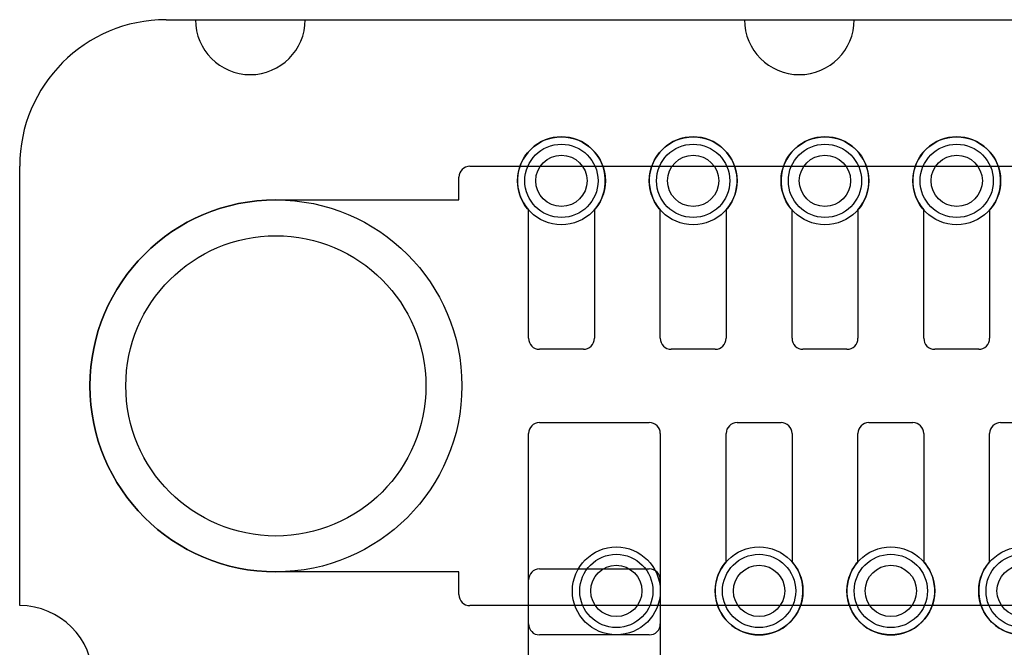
# Model space of a CAD drawing. Extents: x 0 to 20.5, y -1 to 20.
# Tile 22 of 28: x 0 to 6.7, y 15.7 to 20. Entities that reach past the tile are written whole.
import ezdxf

# ---------------------------------------------------------------- set-up
doc = ezdxf.new("R2010")
doc.units = 0
for name, color, linetype in [('Hole', 1, 'CONTINUOUS'), ('L1', 3, 'CONTINUOUS'), ('L4', 3, 'CONTINUOUS'), ('Outline', 7, 'CONTINUOUS'), ('PartsArea-A', 111, 'CONTINUOUS'), ('PartsArea-B', 111, 'CONTINUOUS'), ('Resist-A', 2, 'CONTINUOUS'), ('Resist-B', 2, 'CONTINUOUS')]:
    doc.layers.add(name, color=color, linetype=linetype)

msp = doc.modelspace()

# ---------------------------------------------------------------- linework, layer by layer
at = {"layer": 'Hole'}
for centre, radius in [((3.7, 18.9), 0.175), ((4.6, 18.9), 0.175), ((5.5, 18.9), 0.175), ((6.4, 18.9), 0.175), ((1.75, 17.5), 1.025), ((4.075, 16.1), 0.175), ((5.05, 16.1), 0.175), ((5.95, 16.1), 0.175), ((6.85, 16.1), 0.175)]:
    msp.add_circle(centre, radius, dxfattribs=at)
at = {"layer": 'L1'}
for p, q in [((3.475, 17.825), (3.475, 18.70157)), ((3.925, 18.70157), (3.925, 17.825)), ((4.375, 17.825), (4.375, 18.70157)), ((4.825, 18.70157), (4.825, 17.825)), ((5.275, 17.825), (5.275, 18.70157)), ((5.725, 18.70157), (5.725, 17.825)), ((6.175, 17.825), (6.175, 18.70157)), ((6.625, 18.70157), (6.625, 17.825)), ((3.85, 17.75), (3.55, 17.75)), ((4.75, 17.75), (4.45, 17.75)), ((5.65, 17.75), (5.35, 17.75)), ((6.55, 17.75), (6.25, 17.75)), ((3.55, 17.25), (4.3, 17.25)), ((4.9, 17.25), (5.2, 17.25)), ((5.8, 17.25), (6.1, 17.25)), ((6.7, 17.25), (7, 17.25)), ((3.475, 15.875), (3.475, 17.175)), ((4.375, 17.175), (4.375, 15.875)), ((4.825, 16.29843), (4.825, 17.175)), ((5.275, 17.175), (5.275, 16.29843)), ((5.725, 16.29843), (5.725, 17.175)), ((6.175, 17.175), (6.175, 16.29843)), ((6.625, 16.29843), (6.625, 17.175)), ((3.54997, 16.25), (4.30003, 16.25)), ((3.475, 14.7), (3.475, 16.17503)), ((4.375, 16.17503), (4.375, 14.32534)), ((4.3, 15.8), (3.55, 15.8))]:
    msp.add_line(p, q, dxfattribs=at)
for centre in [(3.7, 18.9), (4.6, 18.9), (5.5, 18.9), (6.4, 18.9), (4.075, 16.1), (5.05, 16.1), (5.95, 16.1), (6.85, 16.1)]:
    msp.add_circle(centre, 0.3, dxfattribs=at)
for centre, radius, start, end in [((3.7, 18.9), 0.3, -41.409429, -138.590571), ((4.6, 18.9), 0.3, -41.409429, -138.590571), ((5.5, 18.9), 0.3, -41.409429, -138.590571), ((6.4, 18.9), 0.3, -41.409429, -138.590571), ((3.55, 17.825), 0.075, 180, -90), ((3.85, 17.825), 0.075, -90, 0), ((4.45, 17.825), 0.075, 180, -90), ((4.75, 17.825), 0.075, -90, 0), ((5.35, 17.825), 0.075, 180, -90), ((5.65, 17.825), 0.075, -90, 0), ((6.25, 17.825), 0.075, 180, -90), ((6.55, 17.825), 0.075, -90, 0), ((3.55, 17.175), 0.075, 90, 180), ((4.3, 17.175), 0.075, 0, 90), ((4.9, 17.175), 0.075, 90, 180), ((5.2, 17.175), 0.075, 0, 90), ((5.8, 17.175), 0.075, 90, 180), ((6.1, 17.175), 0.075, 0, 90), ((6.7, 17.175), 0.075, 90, 180), ((5.05, 16.1), 0.3, 138.590571, 41.409429), ((5.95, 16.1), 0.3, 138.590571, 41.409429), ((6.85, 16.1), 0.3, 138.590571, 41.409429), ((3.54997, 16.17503), 0.07497, 90, 180), ((4.30003, 16.17503), 0.07497, 0, 90), ((3.55, 15.875), 0.075, 180, -90), ((4.3, 15.875), 0.075, -90, 0)]:
    msp.add_arc(centre, radius, start, end, dxfattribs=at)
at = {"layer": 'L4'}
for centre in [(3.7, 18.9), (4.6, 18.9), (5.5, 18.9), (6.4, 18.9), (4.075, 16.1), (5.05, 16.1), (5.95, 16.1), (6.85, 16.1)]:
    msp.add_circle(centre, 0.3, dxfattribs=at)
at = {"layer": 'Outline'}
for p, q in [((1, 20), (1.2, 20)), ((1.95, 20), (4.95, 20)), ((5.7, 20), (14.3, 20)), ((0, 16), (0, 19))]:
    msp.add_line(p, q, dxfattribs=at)
for centre, radius, start, end in [((1, 19), 1, 90, 180), ((1.575, 20), 0.375, 180, 0), ((5.325, 20), 0.375, 180, 0), ((0, 15.5), 0.5, -90, 90)]:
    msp.add_arc(centre, radius, start, end, dxfattribs=at)
at = {"layer": 'PartsArea-A'}
for p, q in [((1, 20), (19, 20)), ((0, 16), (0, 19))]:
    msp.add_line(p, q, dxfattribs=at)
for centre, radius, start, end in [((1, 19), 1, 90, 180), ((0, 15.5), 0.5, -90, 90)]:
    msp.add_arc(centre, radius, start, end, dxfattribs=at)
at = {"layer": 'PartsArea-B'}
for p, q in [((1, 20), (19, 20)), ((0, 16), (0, 19))]:
    msp.add_line(p, q, dxfattribs=at)
for centre, radius, start, end in [((1, 19), 1, 90, 180), ((0, 15.5), 0.5, -90, 90)]:
    msp.add_arc(centre, radius, start, end, dxfattribs=at)
at = {"layer": 'Resist-A'}
for p, q in [((3.075, 19), (16.925, 19)), ((3, 18.77), (3, 18.925)), ((1.75, 18.77), (3, 18.77)), ((3, 16.23), (1.75, 16.23)), ((3, 16.075), (3, 16.23)), ((16.925, 16), (3.075, 16))]:
    msp.add_line(p, q, dxfattribs=at)
for centre, radius in [((3.7, 18.9), 0.25), ((4.6, 18.9), 0.25), ((5.5, 18.9), 0.25), ((6.4, 18.9), 0.25), ((1.75, 17.5), 1.27), ((4.075, 16.1), 0.25), ((5.05, 16.1), 0.25), ((5.95, 16.1), 0.25), ((6.85, 16.1), 0.25)]:
    msp.add_circle(centre, radius, dxfattribs=at)
for centre, radius, start, end in [((3.075, 18.925), 0.075, 90, 180), ((1.75, 17.5), 1.27, 90, -90), ((3.075, 16.075), 0.075, 180, -90)]:
    msp.add_arc(centre, radius, start, end, dxfattribs=at)
at = {"layer": 'Resist-B'}
for centre, radius in [((3.7, 18.9), 0.25), ((4.6, 18.9), 0.25), ((5.5, 18.9), 0.25), ((6.4, 18.9), 0.25), ((1.75, 17.5), 1.27), ((4.075, 16.1), 0.25), ((5.05, 16.1), 0.25), ((5.95, 16.1), 0.25), ((6.85, 16.1), 0.25)]:
    msp.add_circle(centre, radius, dxfattribs=at)

doc.saveas('drawing.dxf')
